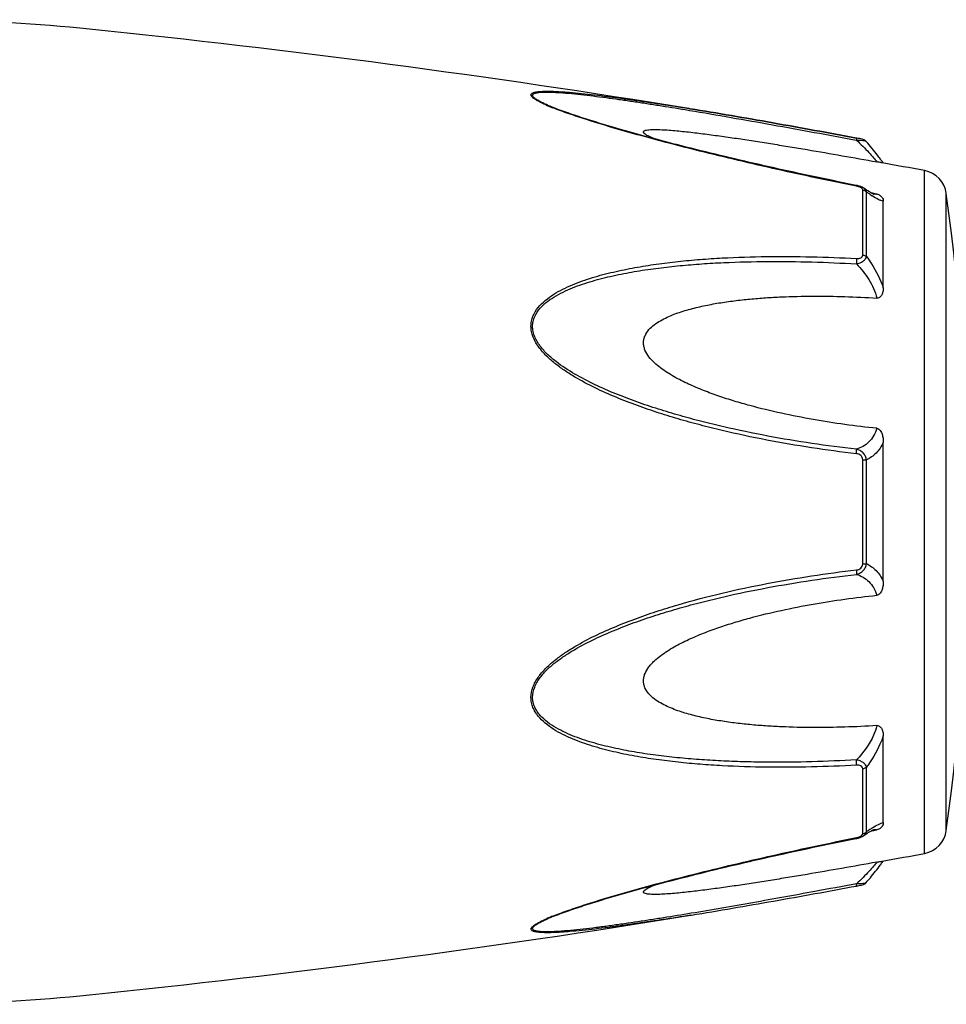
# Model space of a CAD drawing. Header units: millimetres. Extents: x 17747 to 112039, y -74980 to 446921.
# Tile 19 of 256: x 30917 to 30962, y -74005 to -73957. Entities that reach past the tile are written whole.
import ezdxf

# ---------------------------------------------------------------- set-up
doc = ezdxf.new("R2010")
doc.units = ezdxf.units.MM

msp = doc.modelspace()

# ---------------------------------------------------------------- linework, layer by layer
at = {"color": 0, "linetype": 'Continuous'}
for p, q in [((30942.518, -73961.493), (30942.515, -73961.492)), ((30949.052, -73961.658), (30949.263, -73961.692)), ((30949.228, -73961.603), (30949.247, -73961.606)), ((30949.247, -73961.606), (30949.276, -73961.611)), ((30949.276, -73961.611), (30949.247, -73961.606)), ((30957.313, -73963.13), (30957.331, -73963.133)), ((30957.35, -73963.032), (30957.334, -73963.029)), ((30957.809, -73963.2), (30957.809, -73963.2)), ((30960.631, -73997.615), (30960.631, -73964.606)), ((30957.338, -73965.32), (30957.162, -73965.285)), ((30957.637, -73968.688), (30957.637, -73965.546)), ((30957.689, -73965.455), (30957.689, -73965.454)), ((30957.697, -73965.46), (30957.689, -73965.455)), ((30957.816, -73968.759), (30957.816, -73965.636)), ((30958.174, -73965.708), (30958.044, -73965.683)), ((30958.163, -73965.744), (30958.163, -73965.743)), ((30958.323, -73965.736), (30958.174, -73965.708)), ((30961.68, -73996.516), (30961.68, -73965.705)), ((30958.631, -73970.27), (30958.631, -73966.086)), ((30958.631, -73984.458), (30958.631, -73977.746)), ((30957.637, -73983.621), (30957.637, -73978.581)), ((30957.816, -73983.607), (30957.816, -73978.595)), ((30958.631, -73996.126), (30958.631, -73991.938)), ((30957.637, -73996.665), (30957.637, -73993.519)), ((30957.816, -73996.575), (30957.816, -73993.448)), ((30958.042, -73996.531), (30958.168, -73996.506)), ((30958.161, -73996.469), (30958.162, -73996.469)), ((30958.168, -73996.506), (30958.323, -73996.477)), ((30957.146, -73996.93), (30957.338, -73996.892)), ((30957.688, -73996.757), (30957.689, -73996.757)), ((30957.689, -73996.757), (30957.697, -73996.751)), ((30942.539, -74000.712), (30942.541, -74000.712)), ((30949.304, -74000.605), (30949.352, -74000.598))]:
    msp.add_line(p, q, dxfattribs=at)
for centre, radius, start, end in [((30911.043, -74047.295), 90, 84.13647, 89), ((30869.157, -74455.15), 500, 80.7849, 84.13647), ((30945.976, -73953.112), 9.088, 246.3609, 247.4013), ((30946.951, -73950.76), 11.634, 247.4181, 248.2786), ((30950.369, -73970.05), 10.1, 35.6084, 36.4199), ((30869.157, -74455.15), 499, 79.43712, 79.67776), ((30951.424, -73969.295), 8.803, 35.0395, 35.6116), ((30960.393, -73965.884), 1.3, 7.906, 79.4371), ((30957.061, -73966.715), 1.423, 75.2287, 78.791), ((30958.27, -73965.19), 0.564, 259.0707, 259.9327), ((30850.745, -73981.11), 112, 352.09404, 7.90596), ((30961.417, -73960.672), 6.132, 236.1693, 237.1241), ((30957.552, -73996.665), 0.085, 350.9157, 359.9563), ((30963.463, -74004.59), 9.805, 124.0491, 125.1691), ((30961.67, -74001.945), 6.609, 122.6489, 124.009), ((30960.393, -73996.337), 1.3, 280.5629, 352.094), ((30957.04, -73995.394), 1.527, 281.267, 282.0205), ((30869.157, -73507.071), 499, 280.32291, 280.56288), ((30950.457, -73992.243), 9.986, 323.6208, 324.6909), ((30951.738, -73993.155), 8.414, 324.7207, 325.0122), ((30955.859, -73991.199), 8.129, 280.4499, 280.9409), ((30869.157, -73507.071), 500, 275.86353, 279.22391), ((30946.051, -74009.275), 9.277, 112.3067, 113.5832), ((30947.012, -74011.596), 11.789, 111.7794, 112.3431), ((30911.043, -73914.926), 90, 271, 275.86353)]:
    msp.add_arc(centre, radius, start, end, dxfattribs=at)
for points, knots in [([(30942.332, -73961.437), (30942.254, -73961.403), (30942.107, -73961.336), (30941.906, -73961.232), (30941.763, -73961.145), (30941.674, -73961.075), (30941.619, -73961.021), (30941.581, -73960.958), (30941.601, -73960.9), (30941.634, -73960.867), (30941.683, -73960.841), (30941.746, -73960.82), (30941.822, -73960.802), (30941.945, -73960.783), (30942.121, -73960.77), (30942.352, -73960.765), (30942.605, -73960.769), (30942.874, -73960.78), (30943.154, -73960.797), (30943.545, -73960.827), (30944.048, -73960.874), (30944.665, -73960.942), (30945.295, -73961.02), (30945.936, -73961.105), (30946.585, -73961.196), (30947.24, -73961.292), (30948.122, -73961.426), (30948.785, -73961.531), (30949.228, -73961.603)], [0, 0, 0, 0, 0.02948, 0.055907, 0.078214, 0.087353, 0.094931, 0.105555, 0.109954, 0.115017, 0.121315, 0.129009, 0.138057, 0.148338, 0.172058, 0.199047, 0.228459, 0.259634, 0.292171, 0.325754, 0.395293, 0.467136, 0.540634, 0.615369, 0.691049, 0.767475, 0.844512, 1, 1, 1, 1]), ([(30942.515, -73961.492), (30942.434, -73961.458), (30942.28, -73961.391), (30942.066, -73961.288), (30941.907, -73961.201), (30941.802, -73961.131), (30941.742, -73961.084), (30941.698, -73961.038), (30941.671, -73960.995), (30941.665, -73960.951), (30941.687, -73960.914), (30941.726, -73960.886), (30941.78, -73960.863), (30941.848, -73960.844), (30941.963, -73960.824), (30942.131, -73960.811), (30942.353, -73960.807), (30942.599, -73960.812), (30942.955, -73960.83), (30943.424, -73960.866), (30944.006, -73960.925), (30944.608, -73960.995), (30945.223, -73961.074), (30945.847, -73961.16), (30946.479, -73961.252), (30947.117, -73961.348), (30947.975, -73961.482), (30948.621, -73961.586), (30949.052, -73961.658)], [0, 0, 0, 0, 0.03089, 0.059177, 0.083881, 0.094457, 0.103528, 0.11093, 0.116684, 0.121223, 0.125685, 0.131127, 0.137993, 0.146338, 0.156051, 0.17896, 0.205464, 0.234539, 0.265468, 0.331155, 0.400252, 0.471609, 0.544574, 0.618731, 0.693793, 0.769568, 0.845928, 1, 1, 1, 1]), ([(30957.162, -73965.285), (30955.888, -73965.03), (30953.983, -73964.628), (30951.456, -73964.045), (30949.886, -73963.665), (30948.638, -73963.351), (30947.71, -73963.108), (30946.791, -73962.859), (30945.882, -73962.604), (30944.989, -73962.341), (30944.121, -73962.071), (30943.296, -73961.794), (30942.766, -73961.597), (30942.515, -73961.492)], [0, 0, 0, 0, 0.25737, 0.385747, 0.513657, 0.577329, 0.64069, 0.703648, 0.766063, 0.827658, 0.887975, 0.946116, 1, 1, 1, 1]), ([(30957.332, -73965.357), (30956.058, -73965.103), (30954.154, -73964.701), (30951.628, -73964.119), (30949.747, -73963.663), (30948.192, -73963.266), (30946.962, -73962.933), (30945.758, -73962.595), (30944.579, -73962.244), (30943.446, -73961.869), (30942.905, -73961.672), (30942.645, -73961.568)], [0, 0, 0, 0, 0.256646, 0.384673, 0.512244, 0.638988, 0.701822, 0.764153, 0.886175, 0.944757, 1, 1, 1, 1]), ([(30949.263, -73961.692), (30950.599, -73961.915), (30953.284, -73962.386), (30955.966, -73962.879), (30957.313, -73963.13)], [0, 0, 0, 0, 0.497132, 1, 1, 1, 1]), ([(30949.276, -73961.611), (30950.613, -73961.828), (30953.301, -73962.291), (30955.983, -73962.78), (30957.332, -73963.029)], [0, 0, 0, 0, 0.496975, 1, 1, 1, 1]), ([(30957.334, -73963.029), (30955.985, -73962.78), (30953.302, -73962.291), (30950.614, -73961.828), (30949.276, -73961.611)], [0, 0, 0, 0, 0.502936, 1, 1, 1, 1]), ([(30947.532, -73963.059), (30947.483, -73963.038), (30947.39, -73962.997), (30947.261, -73962.935), (30947.155, -73962.873), (30947.084, -73962.822), (30947.047, -73962.781), (30947.033, -73962.754), (30947.03, -73962.727), (30947.041, -73962.703), (30947.064, -73962.684), (30947.11, -73962.661), (30947.189, -73962.641), (30947.303, -73962.626), (30947.491, -73962.615), (30947.755, -73962.618), (30948.095, -73962.634), (30948.457, -73962.661), (30948.833, -73962.696), (30949.219, -73962.737), (30949.611, -73962.783), (30950.009, -73962.833), (30950.41, -73962.886), (30950.952, -73962.96), (30951.634, -73963.059), (30952.458, -73963.185), (30953.288, -73963.316), (30954.121, -73963.452), (30955.239, -73963.639), (30956.64, -73963.882), (30957.762, -73964.082), (30958.323, -73964.183)], [0, 0, 0, 0, 0.013224, 0.025246, 0.035584, 0.043707, 0.046793, 0.049242, 0.051265, 0.053246, 0.055591, 0.058505, 0.066098, 0.075763, 0.087038, 0.112872, 0.141444, 0.171707, 0.203125, 0.235343, 0.268137, 0.301392, 0.33501, 0.368911, 0.437385, 0.506544, 0.576211, 0.646269, 0.71663, 0.85801, 1, 1, 1, 1]), ([(30957.334, -73963.029), (30957.336, -73963.029), (30957.338, -73963.042), (30957.338, -73963.06), (30957.336, -73963.094), (30957.333, -73963.119), (30957.331, -73963.133)], [0, 0, 0, 0, 0.078563, 0.274425, 0.586251, 1, 1, 1, 1]), ([(30957.331, -73963.133), (30957.387, -73963.131), (30957.491, -73963.131), (30957.631, -73963.14), (30957.729, -73963.158), (30957.784, -73963.18), (30957.803, -73963.193), (30957.81, -73963.201)], [0, 0, 0, 0, 0.33971, 0.636245, 0.862204, 0.94183, 1, 1, 1, 1]), ([(30957.331, -73963.133), (30957.541, -73963.325), (30957.824, -73963.605), (30958.147, -73963.963), (30958.273, -73964.116), (30958.323, -73964.183)], [0, 0, 0, 0, 0.588807, 0.825815, 1, 1, 1, 1]), ([(30957.81, -73963.201), (30957.781, -73963.167), (30957.714, -73963.119), (30957.599, -73963.083), (30957.48, -73963.057), (30957.395, -73963.04), (30957.35, -73963.032)], [0, 0, 0, 0, 0.265729, 0.479644, 0.722816, 1, 1, 1, 1]), ([(30958.496, -73964.054), (30958.448, -73963.989), (30958.228, -73963.697), (30957.996, -73963.415), (30957.81, -73963.201)], [0, 0, 0, 0, 0.221481, 1, 1, 1, 1]), ([(30958.57, -73964.226), (30958.558, -73964.224), (30958.476, -73964.209), (30958.393, -73964.196), (30958.323, -73964.183)], [0, 0, 0, 0, 0.14802, 1, 1, 1, 1]), ([(30957.332, -73965.357), (30957.333, -73965.352), (30957.334, -73965.343), (30957.337, -73965.331), (30957.337, -73965.324), (30957.338, -73965.32), (30957.338, -73965.32)], [0, 0, 0, 0, 0.428218, 0.741394, 0.932956, 1, 1, 1, 1]), ([(30957.472, -73965.396), (30957.461, -73965.391), (30957.415, -73965.376), (30957.368, -73965.364), (30957.332, -73965.357)], [0, 0, 0, 0, 0.246414, 1, 1, 1, 1]), ([(30957.541, -73965.427), (30957.536, -73965.424), (30957.513, -73965.412), (30957.49, -73965.402), (30957.472, -73965.396)], [0, 0, 0, 0, 0.241505, 1, 1, 1, 1]), ([(30957.609, -73965.479), (30957.605, -73965.474), (30957.585, -73965.453), (30957.561, -73965.437), (30957.541, -73965.427)], [0, 0, 0, 0, 0.225244, 1, 1, 1, 1]), ([(30957.689, -73965.454), (30957.678, -73965.447), (30957.634, -73965.418), (30957.586, -73965.395), (30957.549, -73965.381)], [0, 0, 0, 0, 0.247211, 1, 1, 1, 1]), ([(30957.637, -73965.546), (30957.637, -73965.541), (30957.635, -73965.516), (30957.622, -73965.493), (30957.609, -73965.479)], [0, 0, 0, 0, 0.225175, 1, 1, 1, 1]), ([(30957.637, -73965.546), (30957.655, -73965.549), (30957.72, -73965.564), (30957.781, -73965.6), (30957.816, -73965.636)], [0, 0, 0, 0, 0.258764, 1, 1, 1, 1]), ([(30957.816, -73965.636), (30957.81, -73965.601), (30957.779, -73965.53), (30957.722, -73965.478), (30957.689, -73965.455)], [0, 0, 0, 0, 0.468978, 1, 1, 1, 1]), ([(30958.031, -73965.675), (30958.006, -73965.661), (30957.892, -73965.593), (30957.783, -73965.519), (30957.697, -73965.46)], [0, 0, 0, 0, 0.212027, 1, 1, 1, 1]), ([(30958.003, -73965.765), (30957.988, -73965.755), (30957.925, -73965.712), (30957.863, -73965.669), (30957.816, -73965.636)], [0, 0, 0, 0, 0.242177, 1, 1, 1, 1]), ([(30958.167, -73965.744), (30958.17, -73965.745), (30958.172, -73965.746), (30958.176, -73965.746), (30958.169, -73965.744), (30958.164, -73965.742), (30958.145, -73965.734), (30958.124, -73965.724), (30958.096, -73965.711), (30958.065, -73965.694), (30958.042, -73965.682), (30958.031, -73965.675)], [0, 0, 0, 0, 0.050729, 0.053439, 0.064665, 0.125059, 0.230112, 0.374221, 0.553235, 0.763061, 1, 1, 1, 1]), ([(30958.323, -73965.736), (30958.313, -73965.741), (30958.264, -73965.757), (30958.211, -73965.752), (30958.171, -73965.745)], [0, 0, 0, 0, 0.213215, 1, 1, 1, 1]), ([(30958.323, -73965.736), (30958.355, -73965.743), (30958.414, -73965.76), (30958.502, -73965.813), (30958.575, -73965.89), (30958.622, -73965.989), (30958.631, -73966.055), (30958.631, -73966.086)], [0, 0, 0, 0, 0.19482, 0.35748, 0.608365, 0.813655, 1, 1, 1, 1]), ([(30958.631, -73966.086), (30958.593, -73966.079), (30958.511, -73966.054), (30958.327, -73965.971), (30958.187, -73965.885), (30958.089, -73965.821)], [0, 0, 0, 0, 0.189472, 0.420855, 1, 1, 1, 1]), ([(30957.331, -73978.293), (30956.605, -73978.209), (30955.155, -73978.017), (30952.989, -73977.648), (30951.196, -73977.261), (30949.77, -73976.907), (30948.705, -73976.615), (30947.649, -73976.288), (30946.604, -73975.924), (30945.572, -73975.519), (30944.562, -73975.06), (30943.749, -73974.62), (30943.128, -73974.218), (30942.686, -73973.888), (30942.277, -73973.521), (30941.926, -73973.107), (30941.705, -73972.717), (30941.607, -73972.383), (30941.582, -73972.129), (30941.608, -73971.88), (30941.704, -73971.566), (30941.922, -73971.212), (30942.278, -73970.865), (30942.687, -73970.576), (30943.13, -73970.331), (30943.752, -73970.048), (30944.568, -73969.763), (30945.577, -73969.497), (30946.608, -73969.287), (30947.653, -73969.121), (30948.709, -73968.992), (30949.773, -73968.894), (30951.201, -73968.8), (30952.998, -73968.747), (30955.163, -73968.76), (30956.608, -73968.817), (30957.332, -73968.857)], [0, 0, 0, 0, 0.063635, 0.127396, 0.191296, 0.223303, 0.255348, 0.287434, 0.319562, 0.351727, 0.383919, 0.416107, 0.432182, 0.448215, 0.464156, 0.479907, 0.495291, 0.502793, 0.510127, 0.517331, 0.52445, 0.538608, 0.552922, 0.567437, 0.582127, 0.596956, 0.626929, 0.657232, 0.687777, 0.718508, 0.74939, 0.780398, 0.811517, 0.874045, 0.936883, 1, 1, 1, 1]), ([(30957.33, -73978.076), (30956.612, -73977.995), (30955.178, -73977.808), (30953.036, -73977.452), (30951.262, -73977.079), (30949.851, -73976.737), (30948.797, -73976.457), (30947.75, -73976.143), (30946.714, -73975.794), (30945.689, -73975.406), (30944.684, -73974.968), (30943.71, -73974.463), (30942.942, -73973.966), (30942.387, -73973.498), (30942.083, -73973.163), (30941.883, -73972.868), (30941.764, -73972.634), (30941.686, -73972.389), (30941.659, -73972.138), (30941.688, -73971.892), (30941.791, -73971.584), (30942.022, -73971.243), (30942.388, -73970.916), (30942.805, -73970.647), (30943.251, -73970.419), (30943.718, -73970.223), (30944.199, -73970.053), (30944.855, -73969.855), (30945.694, -73969.651), (30946.718, -73969.46), (30947.755, -73969.31), (30948.801, -73969.195), (30949.854, -73969.108), (30951.268, -73969.028), (30953.045, -73968.988), (30955.186, -73969.011), (30956.615, -73969.073), (30957.331, -73969.114)], [0, 0, 0, 0, 0.063589, 0.127295, 0.191136, 0.223111, 0.255121, 0.287171, 0.319267, 0.351401, 0.383569, 0.41575, 0.447866, 0.463844, 0.479652, 0.487454, 0.495134, 0.502662, 0.51, 0.517195, 0.524298, 0.538439, 0.552765, 0.567303, 0.582017, 0.596869, 0.611832, 0.626888, 0.657217, 0.687781, 0.718525, 0.749415, 0.780427, 0.811548, 0.874072, 0.936899, 1, 1, 1, 1]), ([(30957.331, -73969.114), (30957.391, -73969.101), (30957.505, -73969.067), (30957.656, -73968.99), (30957.769, -73968.889), (30957.809, -73968.801), (30957.816, -73968.759)], [0, 0, 0, 0, 0.291894, 0.562609, 0.798475, 1, 1, 1, 1]), ([(30957.332, -73968.857), (30957.336, -73968.897), (30957.339, -73968.983), (30957.335, -73969.069), (30957.331, -73969.114)], [0, 0, 0, 0, 0.467767, 1, 1, 1, 1]), ([(30957.332, -73968.857), (30957.369, -73968.859), (30957.442, -73968.858), (30957.543, -73968.835), (30957.621, -73968.776), (30957.637, -73968.715), (30957.637, -73968.688)], [0, 0, 0, 0, 0.287056, 0.554503, 0.787456, 1, 1, 1, 1]), ([(30957.637, -73968.688), (30957.655, -73968.69), (30957.718, -73968.702), (30957.779, -73968.729), (30957.816, -73968.759)], [0, 0, 0, 0, 0.266982, 1, 1, 1, 1]), ([(30957.816, -73968.759), (30957.901, -73968.872), (30958.231, -73969.342), (30958.49, -73969.862), (30958.631, -73970.27)], [0, 0, 0, 0, 0.246978, 1, 1, 1, 1]), ([(30957.331, -73969.114), (30957.561, -73969.343), (30957.97, -73969.854), (30958.241, -73970.455), (30958.323, -73970.769)], [0, 0, 0, 0, 0.500208, 1, 1, 1, 1]), ([(30958.631, -73970.27), (30958.631, -73970.321), (30958.623, -73970.425), (30958.587, -73970.55), (30958.539, -73970.643), (30958.489, -73970.708), (30958.417, -73970.761), (30958.355, -73970.771), (30958.323, -73970.769)], [0, 0, 0, 0, 0.238003, 0.476366, 0.597445, 0.721615, 0.853559, 1, 1, 1, 1]), ([(30958.323, -73977.064), (30957.807, -73977.012), (30956.775, -73976.889), (30955.234, -73976.648), (30953.699, -73976.349), (30952.43, -73976.042), (30951.425, -73975.753), (30950.677, -73975.512), (30949.938, -73975.242), (30949.213, -73974.935), (30948.626, -73974.64), (30948.176, -73974.37), (30947.853, -73974.147), (30947.553, -73973.898), (30947.289, -73973.616), (30947.121, -73973.343), (30947.044, -73973.107), (30947.025, -73972.927), (30947.044, -73972.75), (30947.12, -73972.528), (30947.288, -73972.283), (30947.553, -73972.048), (30947.854, -73971.854), (30948.177, -73971.69), (30948.628, -73971.501), (30949.216, -73971.313), (30949.941, -73971.137), (30950.679, -73971), (30951.427, -73970.893), (30952.181, -73970.81), (30952.94, -73970.749), (30953.959, -73970.693), (30955.239, -73970.665), (30956.78, -73970.687), (30957.809, -73970.736), (30958.323, -73970.769)], [0, 0, 0, 0, 0.063495, 0.12712, 0.190878, 0.25478, 0.286791, 0.31884, 0.350926, 0.383041, 0.415158, 0.431203, 0.447213, 0.463143, 0.478902, 0.4943, 0.5018, 0.509129, 0.516317, 0.523425, 0.537606, 0.551987, 0.566584, 0.581352, 0.596258, 0.626376, 0.656797, 0.687441, 0.718253, 0.749203, 0.780268, 0.811433, 0.874017, 0.936884, 1, 1, 1, 1]), ([(30958.323, -73977.064), (30958.286, -73977.193), (30958.186, -73977.434), (30957.951, -73977.733), (30957.66, -73977.948), (30957.442, -73978.04), (30957.33, -73978.076)], [0, 0, 0, 0, 0.272929, 0.523074, 0.761734, 1, 1, 1, 1]), ([(30958.323, -73977.064), (30958.357, -73977.068), (30958.422, -73977.094), (30958.491, -73977.171), (30958.54, -73977.259), (30958.588, -73977.383), (30958.623, -73977.546), (30958.631, -73977.679), (30958.631, -73977.745)], [0, 0, 0, 0, 0.125535, 0.252013, 0.377694, 0.502869, 0.751849, 1, 1, 1, 1]), ([(30957.816, -73978.595), (30957.809, -73978.533), (30957.776, -73978.408), (30957.666, -73978.25), (30957.511, -73978.136), (30957.391, -73978.091), (30957.33, -73978.076)], [0, 0, 0, 0, 0.250125, 0.500215, 0.750197, 1, 1, 1, 1]), ([(30957.331, -73978.293), (30957.335, -73978.251), (30957.338, -73978.179), (30957.336, -73978.106), (30957.33, -73978.076)], [0, 0, 0, 0, 0.583261, 1, 1, 1, 1]), ([(30958.631, -73977.746), (30958.544, -73977.935), (30958.32, -73978.276), (30957.987, -73978.512), (30957.816, -73978.595)], [0, 0, 0, 0, 0.522223, 1, 1, 1, 1]), ([(30957.637, -73978.581), (30957.637, -73978.542), (30957.623, -73978.464), (30957.55, -73978.369), (30957.445, -73978.314), (30957.369, -73978.298), (30957.331, -73978.293)], [0, 0, 0, 0, 0.249368, 0.500015, 0.750587, 1, 1, 1, 1]), ([(30957.637, -73978.581), (30957.654, -73978.581), (30957.714, -73978.583), (30957.774, -73978.588), (30957.816, -73978.595)], [0, 0, 0, 0, 0.284006, 1, 1, 1, 1]), ([(30957.331, -73984.126), (30957.392, -73984.111), (30957.512, -73984.066), (30957.666, -73983.952), (30957.776, -73983.794), (30957.809, -73983.67), (30957.816, -73983.607)], [0, 0, 0, 0, 0.249817, 0.499798, 0.74986, 1, 1, 1, 1]), ([(30957.332, -73983.909), (30957.37, -73983.904), (30957.446, -73983.888), (30957.55, -73983.833), (30957.623, -73983.738), (30957.637, -73983.66), (30957.637, -73983.621)], [0, 0, 0, 0, 0.249451, 0.500018, 0.750583, 1, 1, 1, 1]), ([(30957.637, -73983.621), (30957.654, -73983.621), (30957.714, -73983.619), (30957.774, -73983.614), (30957.816, -73983.607)], [0, 0, 0, 0, 0.284019, 1, 1, 1, 1]), ([(30957.816, -73983.607), (30957.987, -73983.691), (30958.32, -73983.927), (30958.544, -73984.269), (30958.631, -73984.458)], [0, 0, 0, 0, 0.477899, 1, 1, 1, 1]), ([(30957.331, -73993.35), (30956.607, -73993.39), (30955.162, -73993.449), (30952.997, -73993.464), (30951.201, -73993.404), (30949.772, -73993.311), (30948.708, -73993.215), (30947.652, -73993.085), (30946.607, -73992.918), (30945.576, -73992.708), (30944.567, -73992.441), (30943.752, -73992.156), (30943.13, -73991.872), (30942.687, -73991.627), (30942.278, -73991.338), (30941.982, -73991.046), (30941.792, -73990.778), (30941.678, -73990.56), (30941.606, -73990.323), (30941.574, -73989.988), (30941.665, -73989.559), (30941.924, -73989.094), (30942.277, -73988.681), (30942.685, -73988.314), (30943.128, -73987.983), (30943.749, -73987.582), (30944.562, -73987.142), (30945.572, -73986.683), (30946.604, -73986.278), (30947.65, -73985.915), (30949.057, -73985.481), (30950.836, -73985.014), (30952.99, -73984.56), (30955.156, -73984.187), (30956.606, -73983.993), (30957.332, -73983.909)], [0, 0, 0, 0, 0.063127, 0.125969, 0.188473, 0.219596, 0.250616, 0.281496, 0.312222, 0.342767, 0.373071, 0.403045, 0.417875, 0.432563, 0.447076, 0.461383, 0.468491, 0.475585, 0.482706, 0.489913, 0.504703, 0.520085, 0.535843, 0.551789, 0.567824, 0.583902, 0.616092, 0.648285, 0.680449, 0.712576, 0.744661, 0.808707, 0.872603, 0.936364, 1, 1, 1, 1]), ([(30957.33, -73993.092), (30956.614, -73993.133), (30955.185, -73993.196), (30953.399, -73993.217), (30951.975, -73993.193), (30950.912, -73993.153), (30949.853, -73993.092), (30948.8, -73993.009), (30947.753, -73992.894), (30946.717, -73992.741), (30945.694, -73992.55), (30944.69, -73992.306), (30943.875, -73992.044), (30943.251, -73991.782), (30942.804, -73991.554), (30942.388, -73991.285), (30942.082, -73991.01), (30941.883, -73990.753), (30941.763, -73990.542), (30941.685, -73990.31), (30941.65, -73989.978), (30941.75, -73989.553), (30942.023, -73989.1), (30942.387, -73988.703), (30942.803, -73988.351), (30943.249, -73988.036), (30943.872, -73987.653), (30944.685, -73987.232), (30945.69, -73986.794), (30946.714, -73986.406), (30947.751, -73986.059), (30948.798, -73985.746), (30949.851, -73985.462), (30951.262, -73985.12), (30953.038, -73984.756), (30955.179, -73984.395), (30956.613, -73984.207), (30957.331, -73984.126)], [0, 0, 0, 0, 0.063114, 0.125949, 0.157245, 0.188456, 0.219582, 0.250607, 0.281495, 0.312234, 0.342798, 0.373129, 0.40314, 0.417992, 0.432705, 0.447241, 0.461558, 0.468661, 0.475744, 0.482848, 0.490045, 0.504858, 0.520307, 0.536124, 0.552106, 0.56816, 0.584244, 0.616427, 0.648598, 0.680734, 0.712828, 0.744881, 0.776894, 0.808867, 0.872702, 0.936412, 1, 1, 1, 1]), ([(30957.332, -73983.909), (30957.335, -73983.951), (30957.339, -73984.023), (30957.337, -73984.096), (30957.331, -73984.126)], [0, 0, 0, 0, 0.582827, 1, 1, 1, 1]), ([(30957.331, -73984.126), (30957.443, -73984.162), (30957.661, -73984.255), (30957.951, -73984.47), (30958.186, -73984.769), (30958.286, -73985.01), (30958.323, -73985.139)], [0, 0, 0, 0, 0.238394, 0.476974, 0.727116, 1, 1, 1, 1]), ([(30958.631, -73984.458), (30958.631, -73984.524), (30958.623, -73984.657), (30958.587, -73984.82), (30958.54, -73984.945), (30958.491, -73985.033), (30958.422, -73985.109), (30958.357, -73985.136), (30958.323, -73985.139)], [0, 0, 0, 0, 0.248169, 0.497163, 0.622341, 0.748019, 0.874484, 1, 1, 1, 1]), ([(30958.323, -73991.438), (30957.809, -73991.47), (30956.78, -73991.519), (30955.239, -73991.541), (30953.959, -73991.513), (30952.94, -73991.456), (30952.181, -73991.395), (30951.427, -73991.312), (30950.679, -73991.205), (30949.941, -73991.067), (30949.216, -73990.891), (30948.628, -73990.703), (30948.177, -73990.514), (30947.854, -73990.35), (30947.553, -73990.155), (30947.288, -73989.92), (30947.119, -73989.676), (30947.044, -73989.453), (30947.025, -73989.276), (30947.045, -73989.096), (30947.121, -73988.86), (30947.255, -73988.642), (30947.419, -73988.448), (30947.602, -73988.264), (30947.853, -73988.056), (30948.176, -73987.832), (30948.626, -73987.562), (30949.213, -73987.267), (30949.938, -73986.96), (30950.677, -73986.69), (30951.425, -73986.449), (30952.43, -73986.161), (30953.699, -73985.854), (30955.234, -73985.555), (30956.775, -73985.315), (30957.807, -73985.192), (30958.323, -73985.139)], [0, 0, 0, 0, 0.063112, 0.125975, 0.188555, 0.219719, 0.250782, 0.281729, 0.312543, 0.343186, 0.373609, 0.403727, 0.418634, 0.433407, 0.448005, 0.462391, 0.476578, 0.483689, 0.490881, 0.498215, 0.505719, 0.521118, 0.528977, 0.536891, 0.552822, 0.568831, 0.584876, 0.616992, 0.649103, 0.681187, 0.713234, 0.745242, 0.809138, 0.87289, 0.93651, 1, 1, 1, 1]), ([(30958.323, -73991.438), (30958.283, -73991.593), (30958.066, -73992.205), (30957.676, -73992.749), (30957.33, -73993.092)], [0, 0, 0, 0, 0.247925, 1, 1, 1, 1]), ([(30958.323, -73991.438), (30958.355, -73991.436), (30958.417, -73991.445), (30958.489, -73991.498), (30958.539, -73991.563), (30958.587, -73991.657), (30958.623, -73991.782), (30958.631, -73991.886), (30958.631, -73991.937)], [0, 0, 0, 0, 0.146355, 0.278259, 0.402425, 0.523518, 0.761934, 1, 1, 1, 1]), ([(30958.631, -73991.938), (30958.584, -73992.074), (30958.372, -73992.607), (30958.076, -73993.106), (30957.816, -73993.448)], [0, 0, 0, 0, 0.251574, 1, 1, 1, 1]), ([(30957.816, -73993.448), (30957.809, -73993.406), (30957.769, -73993.318), (30957.656, -73993.217), (30957.505, -73993.139), (30957.39, -73993.105), (30957.33, -73993.092)], [0, 0, 0, 0, 0.201639, 0.43756, 0.708236, 1, 1, 1, 1]), ([(30957.331, -73993.35), (30957.336, -73993.31), (30957.339, -73993.223), (30957.334, -73993.137), (30957.33, -73993.092)], [0, 0, 0, 0, 0.467922, 1, 1, 1, 1]), ([(30957.637, -73993.519), (30957.637, -73993.491), (30957.621, -73993.431), (30957.543, -73993.372), (30957.441, -73993.349), (30957.368, -73993.348), (30957.331, -73993.35)], [0, 0, 0, 0, 0.212614, 0.445637, 0.713059, 1, 1, 1, 1]), ([(30957.637, -73993.519), (30957.655, -73993.517), (30957.718, -73993.505), (30957.779, -73993.478), (30957.816, -73993.448)], [0, 0, 0, 0, 0.267018, 1, 1, 1, 1]), ([(30958.105, -73996.38), (30958.2, -73996.319), (30958.336, -73996.237), (30958.515, -73996.157), (30958.594, -73996.133), (30958.631, -73996.126)], [0, 0, 0, 0, 0.577794, 0.80943, 1, 1, 1, 1]), ([(30958.631, -73996.126), (30958.631, -73996.158), (30958.622, -73996.224), (30958.575, -73996.323), (30958.502, -73996.4), (30958.414, -73996.453), (30958.355, -73996.471), (30958.323, -73996.477)], [0, 0, 0, 0, 0.186516, 0.391937, 0.642812, 0.805374, 1, 1, 1, 1]), ([(30957.54, -73996.785), (30957.553, -73996.778), (30957.594, -73996.753), (30957.631, -73996.711), (30957.636, -73996.678)], [0, 0, 0, 0, 0.308636, 1, 1, 1, 1]), ([(30957.637, -73996.665), (30957.655, -73996.662), (30957.72, -73996.647), (30957.781, -73996.611), (30957.816, -73996.575)], [0, 0, 0, 0, 0.258792, 1, 1, 1, 1]), ([(30957.689, -73996.757), (30957.722, -73996.734), (30957.779, -73996.682), (30957.81, -73996.61), (30957.816, -73996.575)], [0, 0, 0, 0, 0.53106, 1, 1, 1, 1]), ([(30957.697, -73996.751), (30957.727, -73996.73), (30957.835, -73996.657), (30957.945, -73996.586), (30958.026, -73996.539)], [0, 0, 0, 0, 0.283099, 1, 1, 1, 1]), ([(30958.026, -73996.539), (30958.055, -73996.523), (30958.101, -73996.498), (30958.149, -73996.476), (30958.167, -73996.469)], [0, 0, 0, 0, 0.632551, 1, 1, 1, 1]), ([(30958.162, -73996.469), (30958.177, -73996.466), (30958.231, -73996.458), (30958.289, -73996.461), (30958.323, -73996.477)], [0, 0, 0, 0, 0.296315, 1, 1, 1, 1]), ([(30942.539, -74000.712), (30942.79, -74000.608), (30943.321, -74000.411), (30944.145, -74000.135), (30945.011, -73999.866), (30946.205, -73999.514), (30947.729, -73999.096), (30950.209, -73998.458), (30953.348, -73997.722), (30955.876, -73997.184), (30957.146, -73996.93)], [0, 0, 0, 0, 0.054079, 0.112293, 0.172626, 0.23422, 0.359577, 0.486553, 0.742745, 1, 1, 1, 1]), ([(30942.638, -74000.649), (30942.897, -74000.545), (30943.439, -74000.348), (30944.572, -73999.972), (30946.056, -73999.528), (30947.882, -73999.027), (30950.37, -73998.387), (30953.521, -73997.648), (30956.058, -73997.109), (30957.332, -73996.854)], [0, 0, 0, 0, 0.055213, 0.113792, 0.23581, 0.360995, 0.487722, 0.743348, 1, 1, 1, 1]), ([(30957.332, -73996.854), (30957.333, -73996.859), (30957.334, -73996.868), (30957.337, -73996.881), (30957.337, -73996.887), (30957.339, -73996.891), (30957.338, -73996.892)], [0, 0, 0, 0, 0.428099, 0.741246, 0.932847, 1, 1, 1, 1]), ([(30957.471, -73996.816), (30957.477, -73996.814), (30957.5, -73996.805), (30957.523, -73996.794), (30957.54, -73996.785)], [0, 0, 0, 0, 0.257368, 1, 1, 1, 1]), ([(30957.493, -73996.851), (30957.511, -73996.845), (30957.579, -73996.821), (30957.644, -73996.788), (30957.688, -73996.757)], [0, 0, 0, 0, 0.254193, 1, 1, 1, 1]), ([(30958.323, -73998.037), (30957.761, -73998.139), (30956.637, -73998.339), (30955.234, -73998.581), (30954.115, -73998.769), (30953.28, -73998.905), (30952.449, -73999.036), (30951.624, -73999.162), (30950.941, -73999.26), (30950.398, -73999.335), (30949.996, -73999.387), (30949.598, -73999.437), (30949.205, -73999.482), (30948.819, -73999.523), (30948.443, -73999.558), (30948.081, -73999.584), (30947.742, -73999.6), (30947.479, -73999.602), (30947.292, -73999.59), (30947.18, -73999.574), (30947.103, -73999.554), (30947.058, -73999.529), (30947.038, -73999.509), (30947.029, -73999.484), (30947.035, -73999.457), (30947.052, -73999.43), (30947.091, -73999.388), (30947.164, -73999.336), (30947.273, -73999.275), (30947.403, -73999.211), (30947.498, -73999.17), (30947.547, -73999.15)], [0, 0, 0, 0, 0.142006, 0.283398, 0.353765, 0.423828, 0.493495, 0.562647, 0.631121, 0.66502, 0.698626, 0.731869, 0.764656, 0.796849, 0.828224, 0.858442, 0.886945, 0.912611, 0.92378, 0.93331, 0.940718, 0.943524, 0.945777, 0.947738, 0.949832, 0.952411, 0.955637, 0.963997, 0.974507, 0.98666, 1, 1, 1, 1]), ([(30958.323, -73998.037), (30958.273, -73998.104), (30958.147, -73998.258), (30957.924, -73998.506), (30957.645, -73998.791), (30957.44, -73998.988), (30957.33, -73999.088)], [0, 0, 0, 0, 0.174298, 0.411219, 0.692021, 1, 1, 1, 1]), ([(30958.323, -73998.037), (30958.355, -73998.031), (30958.439, -73998.016), (30958.523, -73998.003), (30958.576, -73997.994)], [0, 0, 0, 0, 0.376124, 1, 1, 1, 1]), ([(30957.81, -73999.021), (30957.876, -73998.945), (30958.113, -73998.667), (30958.34, -73998.379), (30958.497, -73998.166)], [0, 0, 0, 0, 0.274505, 1, 1, 1, 1]), ([(30957.81, -73999.021), (30957.804, -73999.028), (30957.785, -73999.041), (30957.729, -73999.064), (30957.631, -73999.081), (30957.49, -73999.091), (30957.386, -73999.09), (30957.33, -73999.088)], [0, 0, 0, 0, 0.057868, 0.137343, 0.363312, 0.660033, 1, 1, 1, 1]), ([(30957.401, -73999.18), (30957.441, -73999.172), (30957.515, -73999.157), (30957.621, -73999.133), (30957.723, -73999.098), (30957.783, -73999.052), (30957.81, -73999.021)], [0, 0, 0, 0, 0.273626, 0.507992, 0.727544, 1, 1, 1, 1]), ([(30957.33, -73999.088), (30956.66, -73999.212), (30954.989, -73999.521), (30952.326, -74000.003), (30950.331, -74000.347), (30949.338, -74000.513)], [0, 0, 0, 0, 0.251917, 0.627872, 1, 1, 1, 1]), ([(30949.352, -74000.598), (30950.677, -74000.382), (30953.339, -73999.923), (30955.997, -73999.44), (30957.333, -73999.193)], [0, 0, 0, 0, 0.497068, 1, 1, 1, 1]), ([(30957.333, -73999.193), (30957.336, -73999.192), (30957.337, -73999.179), (30957.337, -73999.162), (30957.335, -73999.127), (30957.332, -73999.102), (30957.33, -73999.088)], [0, 0, 0, 0, 0.078467, 0.274376, 0.586265, 1, 1, 1, 1]), ([(30949.304, -74000.605), (30948.857, -74000.678), (30948.188, -74000.784), (30947.298, -74000.92), (30946.637, -74001.016), (30945.983, -74001.108), (30945.336, -74001.194), (30944.699, -74001.272), (30944.077, -74001.341), (30943.569, -74001.389), (30943.174, -74001.419), (30942.891, -74001.437), (30942.62, -74001.448), (30942.364, -74001.453), (30942.13, -74001.448), (30941.952, -74001.434), (30941.827, -74001.415), (30941.749, -74001.398), (30941.684, -74001.376), (30941.634, -74001.35), (30941.599, -74001.318), (30941.587, -74001.276), (30941.599, -74001.231), (30941.63, -74001.186), (30941.677, -74001.139), (30941.766, -74001.069), (30941.909, -74000.98), (30942.112, -74000.875), (30942.261, -74000.808), (30942.34, -74000.773)], [0, 0, 0, 0, 0.155309, 0.232207, 0.308518, 0.38411, 0.45876, 0.532202, 0.604002, 0.673502, 0.707078, 0.73962, 0.77081, 0.800217, 0.827213, 0.851007, 0.8614, 0.870581, 0.878415, 0.8848, 0.889847, 0.894233, 0.899058, 0.905123, 0.912705, 0.92179, 0.943969, 0.970425, 1, 1, 1, 1]), ([(30949.338, -74000.513), (30948.892, -74000.587), (30948.226, -74000.697), (30947.339, -74000.836), (30946.681, -74000.936), (30946.028, -74001.032), (30945.382, -74001.122), (30944.746, -74001.205), (30944.123, -74001.28), (30943.519, -74001.343), (30943.032, -74001.382), (30942.66, -74001.402), (30942.404, -74001.409), (30942.169, -74001.407), (30941.992, -74001.395), (30941.869, -74001.376), (30941.794, -74001.359), (30941.734, -74001.336), (30941.69, -74001.309), (30941.666, -74001.27), (30941.67, -74001.225), (30941.697, -74001.181), (30941.741, -74001.134), (30941.802, -74001.085), (30941.909, -74001.012), (30942.072, -74000.922), (30942.295, -74000.816), (30942.455, -74000.747), (30942.539, -74000.712)], [0, 0, 0, 0, 0.153439, 0.229445, 0.304902, 0.379707, 0.453642, 0.526452, 0.597735, 0.666841, 0.732698, 0.763801, 0.793118, 0.81995, 0.843381, 0.853458, 0.862207, 0.869459, 0.875128, 0.87961, 0.884095, 0.889726, 0.896977, 0.905865, 0.916254, 0.94079, 0.969089, 1, 1, 1, 1])]:
    msp.add_open_spline(points, degree=3, knots=knots, dxfattribs=at)
for points in [[(30957.549, -73965.381), (30957.508, -73965.364), (30957.466, -73965.351), (30957.424, -73965.34)], [(30957.332, -73996.854), (30957.363, -73996.848), (30957.393, -73996.84), (30957.424, -73996.832)], [(30957.358, -73996.888), (30957.403, -73996.878), (30957.449, -73996.866), (30957.493, -73996.851)], [(30957.424, -73996.832), (30957.439, -73996.827), (30957.455, -73996.822), (30957.471, -73996.816)]]:
    msp.add_open_spline(points, degree=3, dxfattribs=at)

doc.saveas('drawing.dxf')
